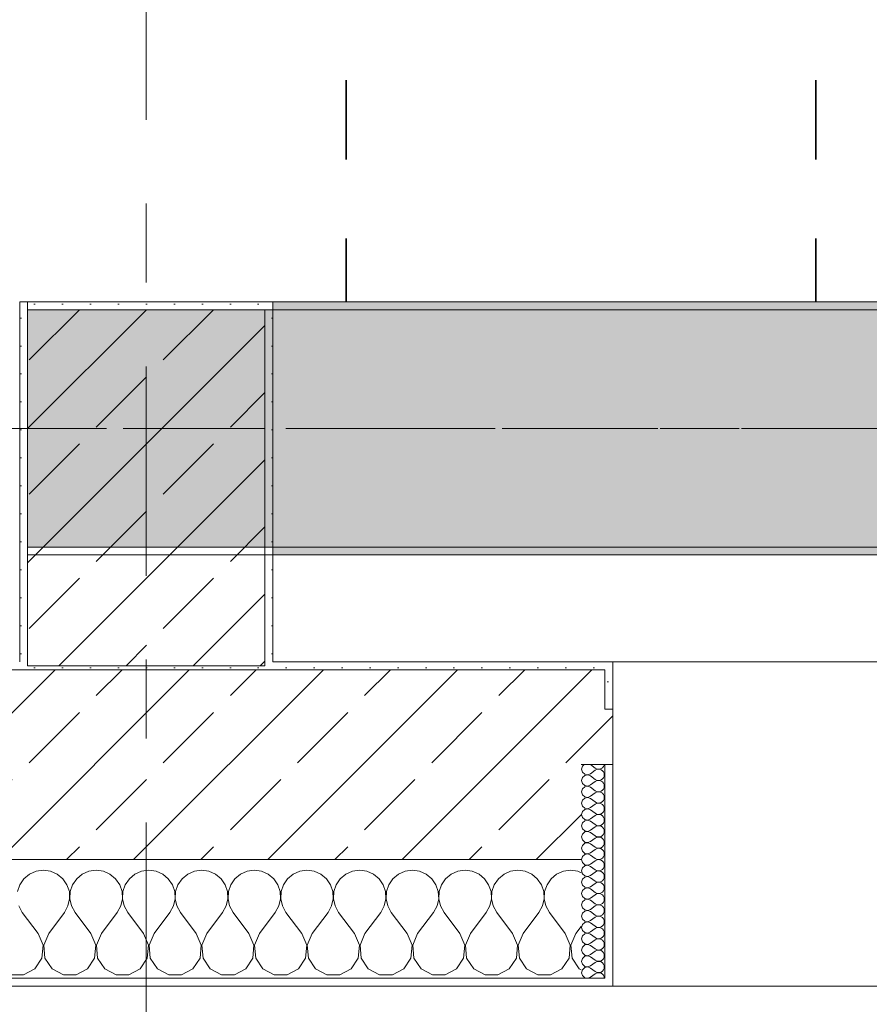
# Model space of a CAD drawing. Header units: metres. Extents: x -3.6 to 84.5, y -11 to 16.8.
# Tile 4 of 228: x 0.4 to 1.4, y -0.2 to 1.1. Entities that reach past the tile are written whole.
import ezdxf

# ---------------------------------------------------------------- set-up
doc = ezdxf.new("R2010")
doc.units = ezdxf.units.M
doc.header["$MEASUREMENT"] = 0
doc.linetypes.add('Achse', pattern=[0.2, 0.1, -0.05, 0, -0.05])
doc.linetypes.add('Strichlinie doppelt', pattern=[0.546806, 0.264583, -0.105833, 0.070556, -0.105833])
for name, color, linetype in [('155 - Bemaßung_ Beschriftung.Ausbau - Deckenelemente', 7, 'Continuous'), ('451 - Universal.Achsen Raster', 7, 'Continuous'), ('604 - Struktur.Wand Aussen', 7, 'Continuous'), ('607 - Struktur.Stütze', 7, 'Continuous'), ('608 - Struktur.Träger', 7, 'Continuous')]:
    doc.layers.add(name, color=color, linetype=linetype)
pattern_1 = [(45, (0, 0), (-0.08485281, 0.08485281), []), (45, (-0.04243, 0.04243), (-0.08485281, 0.08485281), [0.09, -0.03])]
pattern_2 = [(45, (0, 0), (-0.01767767, 0.01767767), [0, -0.025])]
pattern_3 = [(0, (0, 0), (0, 0.0866025), [0, -0.05]), (0, (0.025, 0.0433), (0, 0.0866025), [0, -0.05])]

# ---------------------------------------------------------------- blocks, each defined once
blk = doc.blocks.new('*X72')
at = {"layer": '604 - Struktur.Wand Aussen', "color": 7, "linetype": 'Continuous', "lineweight": 5}
for p, q in [((0.3909, -0.0096), (0.3825, -0.0133)), ((0.4, -0.0083), (0.3909, -0.0096)), ((0.4091, -0.0096), (0.4, -0.0083)), ((0.4175, -0.0133), (0.4091, -0.0096)), ((0.4576, -0.0096), (0.4491, -0.0133)), ((0.4667, -0.0083), (0.4576, -0.0096)), ((0.4758, -0.0096), (0.4667, -0.0083)), ((0.4842, -0.0133), (0.4758, -0.0096)), ((0.5242, -0.0096), (0.5158, -0.0133)), ((0.5333, -0.0083), (0.5242, -0.0096)), ((0.5424, -0.0096), (0.5333, -0.0083)), ((0.5509, -0.0133), (0.5424, -0.0096)), ((0.5909, -0.0096), (0.5825, -0.0133)), ((0.6, -0.0083), (0.5909, -0.0096)), ((0.6091, -0.0096), (0.6, -0.0083)), ((0.6175, -0.0133), (0.6091, -0.0096)), ((0.6576, -0.0096), (0.6491, -0.0133)), ((0.6667, -0.0083), (0.6576, -0.0096)), ((0.6758, -0.0096), (0.6667, -0.0083)), ((0.6842, -0.0133), (0.6758, -0.0096)), ((0.7242, -0.0096), (0.7158, -0.0133)), ((0.7333, -0.0083), (0.7242, -0.0096)), ((0.7424, -0.0096), (0.7333, -0.0083)), ((0.7509, -0.0133), (0.7424, -0.0096)), ((0.7909, -0.0096), (0.7825, -0.0133)), ((0.8, -0.0083), (0.7909, -0.0096)), ((0.8091, -0.0096), (0.8, -0.0083)), ((0.8175, -0.0133), (0.8091, -0.0096)), ((0.8576, -0.0096), (0.8491, -0.0133)), ((0.8667, -0.0083), (0.8576, -0.0096)), ((0.8758, -0.0096), (0.8667, -0.0083)), ((0.8842, -0.0133), (0.8758, -0.0096)), ((0.9242, -0.0096), (0.9158, -0.0133)), ((0.9333, -0.0083), (0.9242, -0.0096)), ((0.9424, -0.0096), (0.9333, -0.0083)), ((0.9509, -0.0133), (0.9424, -0.0096)), ((0.9909, -0.0096), (0.9825, -0.0133)), ((1, -0.0083), (0.9909, -0.0096)), ((1.0091, -0.0096), (1, -0.0083)), ((1.0175, -0.0133), (1.0091, -0.0096)), ((1.0576, -0.0096), (1.0491, -0.0133)), ((1.0667, -0.0083), (1.0576, -0.0096)), ((1.0758, -0.0096), (1.0667, -0.0083)), ((1.08, -0.0115), (1.0758, -0.0096)), ((0.3754, -0.0192), (0.3702, -0.0268)), ((0.3825, -0.0133), (0.3754, -0.0192)), ((0.4246, -0.0192), (0.4175, -0.0133)), ((0.4298, -0.0268), (0.4246, -0.0192)), ((0.4421, -0.0192), (0.4369, -0.0268)), ((0.4491, -0.0133), (0.4421, -0.0192)), ((0.4913, -0.0192), (0.4842, -0.0133)), ((0.4965, -0.0268), (0.4913, -0.0192)), ((0.5087, -0.0192), (0.5035, -0.0268)), ((0.5158, -0.0133), (0.5087, -0.0192)), ((0.5579, -0.0192), (0.5509, -0.0133)), ((0.5631, -0.0268), (0.5579, -0.0192)), ((0.5754, -0.0192), (0.5702, -0.0268)), ((0.5825, -0.0133), (0.5754, -0.0192)), ((0.6246, -0.0192), (0.6175, -0.0133)), ((0.6298, -0.0268), (0.6246, -0.0192)), ((0.6421, -0.0192), (0.6369, -0.0268)), ((0.6491, -0.0133), (0.6421, -0.0192)), ((0.6913, -0.0192), (0.6842, -0.0133)), ((0.6965, -0.0268), (0.6913, -0.0192)), ((0.7087, -0.0192), (0.7035, -0.0268)), ((0.7158, -0.0133), (0.7087, -0.0192)), ((0.7579, -0.0192), (0.7509, -0.0133)), ((0.7631, -0.0268), (0.7579, -0.0192)), ((0.7754, -0.0192), (0.7702, -0.0268)), ((0.7825, -0.0133), (0.7754, -0.0192)), ((0.8246, -0.0192), (0.8175, -0.0133)), ((0.8298, -0.0268), (0.8246, -0.0192)), ((0.8421, -0.0192), (0.8369, -0.0268)), ((0.8491, -0.0133), (0.8421, -0.0192)), ((0.8913, -0.0192), (0.8842, -0.0133)), ((0.8965, -0.0268), (0.8913, -0.0192)), ((0.9087, -0.0192), (0.9035, -0.0268)), ((0.9158, -0.0133), (0.9087, -0.0192)), ((0.9579, -0.0192), (0.9509, -0.0133)), ((0.9631, -0.0268), (0.9579, -0.0192)), ((0.9754, -0.0192), (0.9702, -0.0268)), ((0.9825, -0.0133), (0.9754, -0.0192)), ((1.0246, -0.0192), (1.0175, -0.0133)), ((1.0298, -0.0268), (1.0246, -0.0192)), ((1.0421, -0.0192), (1.0369, -0.0268)), ((1.0491, -0.0133), (1.0421, -0.0192)), ((0.3702, -0.0268), (0.3672, -0.0355)), ((0.4328, -0.0355), (0.4298, -0.0268)), ((0.4332, -0.0447), (0.4328, -0.0355)), ((0.4339, -0.0355), (0.4335, -0.0447)), ((0.4369, -0.0268), (0.4339, -0.0355)), ((0.4994, -0.0355), (0.4965, -0.0268)), ((0.4999, -0.0447), (0.4994, -0.0355)), ((0.5006, -0.0355), (0.5001, -0.0447)), ((0.5035, -0.0268), (0.5006, -0.0355)), ((0.5661, -0.0355), (0.5631, -0.0268)), ((0.5665, -0.0447), (0.5661, -0.0355)), ((0.5672, -0.0355), (0.5668, -0.0447)), ((0.5702, -0.0268), (0.5672, -0.0355)), ((0.6328, -0.0355), (0.6298, -0.0268)), ((0.6332, -0.0447), (0.6328, -0.0355)), ((0.6339, -0.0355), (0.6335, -0.0447)), ((0.6369, -0.0268), (0.6339, -0.0355)), ((0.6994, -0.0355), (0.6965, -0.0268)), ((0.6999, -0.0447), (0.6994, -0.0355)), ((0.7006, -0.0355), (0.7001, -0.0447)), ((0.7035, -0.0268), (0.7006, -0.0355)), ((0.7661, -0.0355), (0.7631, -0.0268)), ((0.7665, -0.0447), (0.7661, -0.0355)), ((0.7672, -0.0355), (0.7668, -0.0447)), ((0.7702, -0.0268), (0.7672, -0.0355)), ((0.8328, -0.0355), (0.8298, -0.0268)), ((0.8332, -0.0447), (0.8328, -0.0355)), ((0.8339, -0.0355), (0.8335, -0.0447)), ((0.8369, -0.0268), (0.8339, -0.0355)), ((0.8994, -0.0355), (0.8965, -0.0268)), ((0.8999, -0.0447), (0.8994, -0.0355)), ((0.9006, -0.0355), (0.9001, -0.0447)), ((0.9035, -0.0268), (0.9006, -0.0355)), ((0.9661, -0.0355), (0.9631, -0.0268)), ((0.9665, -0.0447), (0.9661, -0.0355)), ((0.9672, -0.0355), (0.9668, -0.0447)), ((0.9702, -0.0268), (0.9672, -0.0355)), ((1.0328, -0.0355), (1.0298, -0.0268)), ((1.0332, -0.0447), (1.0328, -0.0355)), ((1.0339, -0.0355), (1.0335, -0.0447)), ((1.0369, -0.0268), (1.0339, -0.0355)), ((0.4311, -0.0536), (0.4332, -0.0447)), ((0.4335, -0.0447), (0.4355, -0.0536)), ((0.4978, -0.0536), (0.4999, -0.0447)), ((0.5001, -0.0447), (0.5022, -0.0536)), ((0.5645, -0.0536), (0.5665, -0.0447)), ((0.5668, -0.0447), (0.5689, -0.0536)), ((0.6311, -0.0536), (0.6332, -0.0447)), ((0.6335, -0.0447), (0.6355, -0.0536)), ((0.6978, -0.0536), (0.6999, -0.0447)), ((0.7001, -0.0447), (0.7022, -0.0536)), ((0.7645, -0.0536), (0.7665, -0.0447)), ((0.7668, -0.0447), (0.7689, -0.0536)), ((0.8311, -0.0536), (0.8332, -0.0447)), ((0.8335, -0.0447), (0.8355, -0.0536)), ((0.8978, -0.0536), (0.8999, -0.0447)), ((0.9001, -0.0447), (0.9022, -0.0536)), ((0.9645, -0.0536), (0.9665, -0.0447)), ((0.9668, -0.0447), (0.9689, -0.0536)), ((1.0311, -0.0536), (1.0332, -0.0447)), ((1.0335, -0.0447), (1.0355, -0.0536)), ((0.3689, -0.0536), (0.3733, -0.0617)), ((0.3933, -0.0883), (0.3733, -0.0617)), ((0.4067, -0.0883), (0.4267, -0.0617)), ((0.4267, -0.0617), (0.4311, -0.0536)), ((0.4355, -0.0536), (0.44, -0.0617)), ((0.46, -0.0883), (0.44, -0.0617)), ((0.4733, -0.0883), (0.4933, -0.0617)), ((0.4933, -0.0617), (0.4978, -0.0536)), ((0.5022, -0.0536), (0.5067, -0.0617)), ((0.5267, -0.0883), (0.5067, -0.0617)), ((0.54, -0.0883), (0.56, -0.0617)), ((0.56, -0.0617), (0.5645, -0.0536)), ((0.5689, -0.0536), (0.5733, -0.0617)), ((0.5933, -0.0883), (0.5733, -0.0617)), ((0.6067, -0.0883), (0.6267, -0.0617)), ((0.6267, -0.0617), (0.6311, -0.0536)), ((0.6355, -0.0536), (0.64, -0.0617)), ((0.66, -0.0883), (0.64, -0.0617)), ((0.6733, -0.0883), (0.6933, -0.0617)), ((0.6933, -0.0617), (0.6978, -0.0536)), ((0.7022, -0.0536), (0.7067, -0.0617)), ((0.7267, -0.0883), (0.7067, -0.0617)), ((0.74, -0.0883), (0.76, -0.0617)), ((0.76, -0.0617), (0.7645, -0.0536)), ((0.7689, -0.0536), (0.7733, -0.0617)), ((0.7933, -0.0883), (0.7733, -0.0617)), ((0.8067, -0.0883), (0.8267, -0.0617)), ((0.8267, -0.0617), (0.8311, -0.0536)), ((0.8355, -0.0536), (0.84, -0.0617)), ((0.86, -0.0883), (0.84, -0.0617)), ((0.8733, -0.0883), (0.8933, -0.0617)), ((0.8933, -0.0617), (0.8978, -0.0536)), ((0.9022, -0.0536), (0.9067, -0.0617)), ((0.9267, -0.0883), (0.9067, -0.0617)), ((0.94, -0.0883), (0.96, -0.0617)), ((0.96, -0.0617), (0.9645, -0.0536)), ((0.9689, -0.0536), (0.9733, -0.0617)), ((0.9933, -0.0883), (0.9733, -0.0617)), ((1.0067, -0.0883), (1.0267, -0.0617)), ((1.0267, -0.0617), (1.0311, -0.0536)), ((1.0355, -0.0536), (1.04, -0.0617)), ((1.06, -0.0883), (1.04, -0.0617)), ((1.0733, -0.0883), (1.08, -0.0794)), ((0.3996, -0.1033), (0.3933, -0.0883)), ((0.4067, -0.0883), (0.4004, -0.1033)), ((0.4663, -0.1033), (0.46, -0.0883)), ((0.4733, -0.0883), (0.467, -0.1033)), ((0.533, -0.1033), (0.5267, -0.0883)), ((0.54, -0.0883), (0.5337, -0.1033)), ((0.5996, -0.1033), (0.5933, -0.0883)), ((0.6067, -0.0883), (0.6004, -0.1033)), ((0.6663, -0.1033), (0.66, -0.0883)), ((0.6733, -0.0883), (0.667, -0.1033)), ((0.733, -0.1033), (0.7267, -0.0883)), ((0.74, -0.0883), (0.7337, -0.1033)), ((0.7996, -0.1033), (0.7933, -0.0883)), ((0.8067, -0.0883), (0.8004, -0.1033)), ((0.8663, -0.1033), (0.86, -0.0883)), ((0.8733, -0.0883), (0.867, -0.1033)), ((0.933, -0.1033), (0.9267, -0.0883)), ((0.94, -0.0883), (0.9337, -0.1033)), ((0.9996, -0.1033), (0.9933, -0.0883)), ((1.0067, -0.0883), (1.0004, -0.1033)), ((1.0663, -0.1033), (1.06, -0.0883)), ((1.0733, -0.0883), (1.067, -0.1033)), ((0.3981, -0.1195), (0.3996, -0.1033)), ((0.4004, -0.1033), (0.4019, -0.1195)), ((0.4648, -0.1195), (0.4663, -0.1033)), ((0.467, -0.1033), (0.4686, -0.1195)), ((0.5314, -0.1195), (0.533, -0.1033)), ((0.5337, -0.1033), (0.5352, -0.1195)), ((0.5981, -0.1195), (0.5996, -0.1033)), ((0.6004, -0.1033), (0.6019, -0.1195)), ((0.6648, -0.1195), (0.6663, -0.1033)), ((0.667, -0.1033), (0.6686, -0.1195)), ((0.7314, -0.1195), (0.733, -0.1033)), ((0.7337, -0.1033), (0.7352, -0.1195)), ((0.7981, -0.1195), (0.7996, -0.1033)), ((0.8004, -0.1033), (0.8019, -0.1195)), ((0.8648, -0.1195), (0.8663, -0.1033)), ((0.867, -0.1033), (0.8686, -0.1195)), ((0.9314, -0.1195), (0.933, -0.1033)), ((0.9337, -0.1033), (0.9352, -0.1195)), ((0.9981, -0.1195), (0.9996, -0.1033)), ((1.0004, -0.1033), (1.0019, -0.1195)), ((1.0648, -0.1195), (1.0663, -0.1033)), ((1.067, -0.1033), (1.0686, -0.1195)), ((0.3891, -0.133), (0.3981, -0.1195)), ((0.4019, -0.1195), (0.4109, -0.133)), ((0.4558, -0.133), (0.4648, -0.1195)), ((0.4686, -0.1195), (0.4776, -0.133)), ((0.5224, -0.133), (0.5314, -0.1195)), ((0.5352, -0.1195), (0.5442, -0.133)), ((0.5891, -0.133), (0.5981, -0.1195)), ((0.6019, -0.1195), (0.6109, -0.133)), ((0.6558, -0.133), (0.6648, -0.1195)), ((0.6686, -0.1195), (0.6776, -0.133)), ((0.7224, -0.133), (0.7314, -0.1195)), ((0.7352, -0.1195), (0.7442, -0.133)), ((0.7891, -0.133), (0.7981, -0.1195)), ((0.8019, -0.1195), (0.8109, -0.133)), ((0.8558, -0.133), (0.8648, -0.1195)), ((0.8686, -0.1195), (0.8776, -0.133)), ((0.9224, -0.133), (0.9314, -0.1195)), ((0.9352, -0.1195), (0.9442, -0.133)), ((0.9891, -0.133), (0.9981, -0.1195)), ((1.0019, -0.1195), (1.0109, -0.133)), ((1.0558, -0.133), (1.0648, -0.1195)), ((1.0686, -0.1195), (1.0776, -0.133)), ((0.3748, -0.1407), (0.3891, -0.133)), ((0.4109, -0.133), (0.4252, -0.1407)), ((0.4415, -0.1407), (0.4558, -0.133)), ((0.4776, -0.133), (0.4919, -0.1407)), ((0.5081, -0.1407), (0.5224, -0.133)), ((0.5442, -0.133), (0.5585, -0.1407)), ((0.5748, -0.1407), (0.5891, -0.133)), ((0.6109, -0.133), (0.6252, -0.1407)), ((0.6415, -0.1407), (0.6558, -0.133)), ((0.6776, -0.133), (0.6919, -0.1407)), ((0.7081, -0.1407), (0.7224, -0.133)), ((0.7442, -0.133), (0.7585, -0.1407)), ((0.7748, -0.1407), (0.7891, -0.133)), ((0.8109, -0.133), (0.8252, -0.1407)), ((0.8415, -0.1407), (0.8558, -0.133)), ((0.8776, -0.133), (0.8919, -0.1407)), ((0.9081, -0.1407), (0.9224, -0.133)), ((0.9442, -0.133), (0.9585, -0.1407)), ((0.9748, -0.1407), (0.9891, -0.133)), ((1.0109, -0.133), (1.0252, -0.1407)), ((1.0415, -0.1407), (1.0558, -0.133)), ((1.0776, -0.133), (1.08, -0.1343)), ((0.3585, -0.1407), (0.3748, -0.1407)), ((0.4252, -0.1407), (0.4415, -0.1407)), ((0.4919, -0.1407), (0.5081, -0.1407)), ((0.5585, -0.1407), (0.5748, -0.1407)), ((0.6252, -0.1407), (0.6415, -0.1407)), ((0.6919, -0.1407), (0.7081, -0.1407)), ((0.7585, -0.1407), (0.7748, -0.1407)), ((0.8252, -0.1407), (0.8415, -0.1407)), ((0.8919, -0.1407), (0.9081, -0.1407)), ((0.9585, -0.1407), (0.9748, -0.1407)), ((1.0252, -0.1407), (1.0415, -0.1407))]:
    blk.add_line(p, q, dxfattribs=at)
blk = doc.blocks.new('*X114')
at = {"layer": '604 - Struktur.Wand Aussen', "color": 7, "linetype": 'Continuous', "lineweight": 5}
for p, q in [((1.0839, 0.125), (1.0818, 0.123)), ((1.0921, 0.125), (1.0979, 0.1207)), ((1.1082, 0.1227), (1.109, 0.1245)), ((1.109, 0.1245), (1.1091, 0.125)), ((1.0818, 0.123), (1.0807, 0.1193)), ((1.0807, 0.1193), (1.0818, 0.1155)), ((1.0818, 0.1155), (1.0847, 0.1129)), ((1.0847, 0.1129), (1.0885, 0.1122)), ((1.0885, 0.1121), (1.0847, 0.1114)), ((1.0885, 0.1122), (1.0921, 0.1136)), ((1.0921, 0.1107), (1.0885, 0.1121)), ((1.0921, 0.1136), (1.0979, 0.1179)), ((1.0979, 0.1207), (1.0996, 0.1198)), ((1.0996, 0.1188), (1.0979, 0.1179)), ((1.0996, 0.1198), (1.1015, 0.1193)), ((1.1015, 0.1193), (1.0996, 0.1188)), ((1.1015, 0.1193), (1.1035, 0.1194)), ((1.1035, 0.1192), (1.1015, 0.1193)), ((1.1035, 0.1194), (1.1053, 0.12)), ((1.1053, 0.1185), (1.1035, 0.1192)), ((1.1053, 0.12), (1.107, 0.1212)), ((1.107, 0.1174), (1.1053, 0.1185)), ((1.107, 0.1212), (1.1082, 0.1227)), ((1.1082, 0.1159), (1.107, 0.1174)), ((1.109, 0.1141), (1.1082, 0.1159)), ((1.1093, 0.1121), (1.109, 0.1141)), ((1.109, 0.1102), (1.1093, 0.1121)), ((1.0818, 0.1088), (1.0807, 0.105)), ((1.0807, 0.105), (1.0818, 0.1012)), ((1.0847, 0.1114), (1.0818, 0.1088)), ((1.0818, 0.1012), (1.0847, 0.0986)), ((1.0921, 0.1107), (1.0979, 0.1064)), ((1.0921, 0.0993), (1.0979, 0.1036)), ((1.0979, 0.1064), (1.0996, 0.1055)), ((1.0996, 0.1045), (1.0979, 0.1036)), ((1.0996, 0.1055), (1.1015, 0.105)), ((1.1015, 0.105), (1.0996, 0.1045)), ((1.1015, 0.105), (1.1035, 0.1051)), ((1.1035, 0.1049), (1.1015, 0.105)), ((1.1035, 0.1051), (1.1053, 0.1058)), ((1.1053, 0.1042), (1.1035, 0.1049)), ((1.1053, 0.1058), (1.107, 0.1069)), ((1.107, 0.1031), (1.1053, 0.1042)), ((1.107, 0.1069), (1.1082, 0.1084)), ((1.1082, 0.1016), (1.107, 0.1031)), ((1.1082, 0.1084), (1.109, 0.1102)), ((1.109, 0.0998), (1.1082, 0.1016)), ((1.1093, 0.0979), (1.109, 0.0998)), ((1.0818, 0.0945), (1.0807, 0.0907)), ((1.0807, 0.0907), (1.0818, 0.087)), ((1.0847, 0.0971), (1.0818, 0.0945)), ((1.0847, 0.0986), (1.0885, 0.0979)), ((1.0885, 0.0978), (1.0847, 0.0971)), ((1.0885, 0.0979), (1.0921, 0.0993)), ((1.0921, 0.0964), (1.0885, 0.0978)), ((1.0921, 0.0964), (1.0979, 0.0921)), ((1.0921, 0.085), (1.0979, 0.0893)), ((1.0979, 0.0921), (1.0996, 0.0912)), ((1.0996, 0.0902), (1.0979, 0.0893)), ((1.0996, 0.0912), (1.1015, 0.0907)), ((1.1015, 0.0907), (1.0996, 0.0902)), ((1.1015, 0.0907), (1.1035, 0.0908)), ((1.1035, 0.0906), (1.1015, 0.0907)), ((1.1035, 0.0908), (1.1053, 0.0915)), ((1.1053, 0.09), (1.1035, 0.0906)), ((1.1053, 0.0915), (1.107, 0.0926)), ((1.107, 0.0888), (1.1053, 0.09)), ((1.107, 0.0926), (1.1082, 0.0941)), ((1.1082, 0.0873), (1.107, 0.0888)), ((1.1082, 0.0941), (1.109, 0.0959)), ((1.109, 0.0855), (1.1082, 0.0873)), ((1.109, 0.0959), (1.1093, 0.0979)), ((1.0818, 0.0802), (1.0807, 0.0764)), ((1.0807, 0.0764), (1.0818, 0.0727)), ((1.0818, 0.087), (1.0847, 0.0843)), ((1.0847, 0.0828), (1.0818, 0.0802)), ((1.0847, 0.0843), (1.0885, 0.0836)), ((1.0885, 0.0835), (1.0847, 0.0828)), ((1.0885, 0.0836), (1.0921, 0.085)), ((1.0921, 0.0821), (1.0885, 0.0835)), ((1.0921, 0.0821), (1.0979, 0.0779)), ((1.0921, 0.0707), (1.0979, 0.075)), ((1.0979, 0.0779), (1.0996, 0.0769)), ((1.0996, 0.076), (1.0979, 0.075)), ((1.0996, 0.0769), (1.1015, 0.0765)), ((1.1015, 0.0764), (1.0996, 0.076)), ((1.1015, 0.0765), (1.1035, 0.0766)), ((1.1035, 0.0763), (1.1015, 0.0764)), ((1.1035, 0.0766), (1.1053, 0.0772)), ((1.1053, 0.0757), (1.1035, 0.0763)), ((1.1053, 0.0772), (1.107, 0.0783)), ((1.107, 0.0746), (1.1053, 0.0757)), ((1.107, 0.0783), (1.1082, 0.0798)), ((1.1082, 0.0798), (1.109, 0.0816)), ((1.1093, 0.0836), (1.109, 0.0855)), ((1.109, 0.0816), (1.1093, 0.0836)), ((1.0818, 0.0659), (1.0807, 0.0621)), ((1.0818, 0.0727), (1.0847, 0.07)), ((1.0847, 0.0685), (1.0818, 0.0659)), ((1.0847, 0.07), (1.0885, 0.0693)), ((1.0885, 0.0693), (1.0847, 0.0685)), ((1.0885, 0.0693), (1.0921, 0.0707)), ((1.0921, 0.0679), (1.0885, 0.0693)), ((1.0921, 0.0679), (1.0979, 0.0636)), ((1.0979, 0.0636), (1.0996, 0.0626)), ((1.0996, 0.0626), (1.1015, 0.0622)), ((1.1015, 0.0622), (1.1035, 0.0623)), ((1.1035, 0.0623), (1.1053, 0.0629)), ((1.1053, 0.0629), (1.107, 0.064)), ((1.1082, 0.073), (1.107, 0.0746)), ((1.107, 0.064), (1.1082, 0.0655)), ((1.109, 0.0712), (1.1082, 0.073)), ((1.1082, 0.0655), (1.109, 0.0673)), ((1.1093, 0.0693), (1.109, 0.0712)), ((1.109, 0.0673), (1.1093, 0.0693)), ((1.0807, 0.0621), (1.0818, 0.0584)), ((1.0818, 0.0516), (1.0807, 0.0479)), ((1.0818, 0.0584), (1.0847, 0.0558)), ((1.0847, 0.0542), (1.0818, 0.0516)), ((1.0847, 0.0558), (1.0885, 0.055)), ((1.0885, 0.055), (1.0847, 0.0542)), ((1.0885, 0.055), (1.0921, 0.0564)), ((1.0921, 0.0536), (1.0885, 0.055)), ((1.0921, 0.0564), (1.0979, 0.0607)), ((1.0921, 0.0536), (1.0979, 0.0493)), ((1.0996, 0.0617), (1.0979, 0.0607)), ((1.1015, 0.0621), (1.0996, 0.0617)), ((1.1035, 0.062), (1.1015, 0.0621)), ((1.1053, 0.0614), (1.1035, 0.062)), ((1.107, 0.0603), (1.1053, 0.0614)), ((1.1082, 0.0588), (1.107, 0.0603)), ((1.107, 0.0497), (1.1082, 0.0512)), ((1.109, 0.057), (1.1082, 0.0588)), ((1.1082, 0.0512), (1.109, 0.053)), ((1.1093, 0.055), (1.109, 0.057)), ((1.109, 0.053), (1.1093, 0.055)), ((1.0807, 0.0479), (1.0818, 0.0441)), ((1.0818, 0.0441), (1.0847, 0.0415)), ((1.0847, 0.04), (1.0818, 0.0373)), ((1.0847, 0.0415), (1.0885, 0.0407)), ((1.0885, 0.0407), (1.0847, 0.04)), ((1.0885, 0.0407), (1.0921, 0.0421)), ((1.0921, 0.0393), (1.0885, 0.0407)), ((1.0921, 0.0421), (1.0979, 0.0464)), ((1.0921, 0.0393), (1.0979, 0.035)), ((1.0979, 0.0493), (1.0996, 0.0483)), ((1.0996, 0.0474), (1.0979, 0.0464)), ((1.0996, 0.0483), (1.1015, 0.0479)), ((1.1015, 0.0478), (1.0996, 0.0474)), ((1.1015, 0.0479), (1.1035, 0.048)), ((1.1035, 0.0477), (1.1015, 0.0478)), ((1.1035, 0.048), (1.1053, 0.0486)), ((1.1053, 0.0471), (1.1035, 0.0477)), ((1.1053, 0.0486), (1.107, 0.0497)), ((1.107, 0.046), (1.1053, 0.0471)), ((1.1082, 0.0445), (1.107, 0.046)), ((1.109, 0.0427), (1.1082, 0.0445)), ((1.1082, 0.037), (1.109, 0.0388)), ((1.1093, 0.0407), (1.109, 0.0427)), ((1.109, 0.0388), (1.1093, 0.0407)), ((1.0818, 0.0373), (1.0807, 0.0336)), ((1.0807, 0.0336), (1.0818, 0.0298)), ((1.0818, 0.0298), (1.0847, 0.0272)), ((1.0847, 0.0257), (1.0818, 0.023)), ((1.0847, 0.0272), (1.0885, 0.0265)), ((1.0885, 0.0264), (1.0847, 0.0257)), ((1.0885, 0.0265), (1.0921, 0.0279)), ((1.0921, 0.025), (1.0885, 0.0264)), ((1.0921, 0.0279), (1.0979, 0.0321)), ((1.0921, 0.025), (1.0979, 0.0207)), ((1.0979, 0.035), (1.0996, 0.034)), ((1.0996, 0.0331), (1.0979, 0.0321)), ((1.0996, 0.034), (1.1015, 0.0336)), ((1.1015, 0.0335), (1.0996, 0.0331)), ((1.1015, 0.0336), (1.1035, 0.0337)), ((1.1035, 0.0334), (1.1015, 0.0335)), ((1.1035, 0.0337), (1.1053, 0.0343)), ((1.1053, 0.0328), (1.1035, 0.0334)), ((1.1053, 0.0343), (1.107, 0.0354)), ((1.107, 0.0317), (1.1053, 0.0328)), ((1.107, 0.0354), (1.1082, 0.037)), ((1.1082, 0.0302), (1.107, 0.0317)), ((1.109, 0.0284), (1.1082, 0.0302)), ((1.1093, 0.0264), (1.109, 0.0284)), ((1.109, 0.0245), (1.1093, 0.0264)), ((1.0818, 0.023), (1.0807, 0.0193)), ((1.0807, 0.0193), (1.0818, 0.0155)), ((1.0818, 0.0155), (1.0847, 0.0129)), ((1.0847, 0.0129), (1.0885, 0.0122)), ((1.0885, 0.0122), (1.0921, 0.0136)), ((1.0921, 0.0136), (1.0979, 0.0179)), ((1.0979, 0.0207), (1.0996, 0.0198)), ((1.0996, 0.0188), (1.0979, 0.0179)), ((1.0996, 0.0198), (1.1015, 0.0193)), ((1.1015, 0.0193), (1.0996, 0.0188)), ((1.1015, 0.0193), (1.1035, 0.0194)), ((1.1035, 0.0192), (1.1015, 0.0193)), ((1.1035, 0.0194), (1.1053, 0.02)), ((1.1053, 0.0185), (1.1035, 0.0192)), ((1.1053, 0.02), (1.107, 0.0212)), ((1.107, 0.0174), (1.1053, 0.0185)), ((1.107, 0.0212), (1.1082, 0.0227)), ((1.1082, 0.0159), (1.107, 0.0174)), ((1.1082, 0.0227), (1.109, 0.0245)), ((1.109, 0.0141), (1.1082, 0.0159)), ((1.1093, 0.0121), (1.109, 0.0141)), ((1.0818, 0.0088), (1.0807, 0.005)), ((1.0807, 0.005), (1.0818, 0.0012)), ((1.0847, 0.0114), (1.0818, 0.0088)), ((1.0818, 0.0012), (1.0847, -0.0014)), ((1.0885, 0.0121), (1.0847, 0.0114)), ((1.0921, 0.0107), (1.0885, 0.0121)), ((1.0921, 0.0107), (1.0979, 0.0064)), ((1.0921, -0.0007), (1.0979, 0.0036)), ((1.0979, 0.0064), (1.0996, 0.0055)), ((1.0996, 0.0045), (1.0979, 0.0036)), ((1.0996, 0.0055), (1.1015, 0.005)), ((1.1015, 0.005), (1.0996, 0.0045)), ((1.1015, 0.005), (1.1035, 0.0051)), ((1.1035, 0.0049), (1.1015, 0.005)), ((1.1035, 0.0051), (1.1053, 0.0058)), ((1.1053, 0.0042), (1.1035, 0.0049)), ((1.1053, 0.0058), (1.107, 0.0069)), ((1.107, 0.0031), (1.1053, 0.0042)), ((1.107, 0.0069), (1.1082, 0.0084)), ((1.1082, 0.0016), (1.107, 0.0031)), ((1.1082, 0.0084), (1.109, 0.0102)), ((1.109, -0.0002), (1.1082, 0.0016)), ((1.109, 0.0102), (1.1093, 0.0121)), ((1.0818, -0.0055), (1.0807, -0.0093)), ((1.0807, -0.0093), (1.0818, -0.013)), ((1.0847, -0.0029), (1.0818, -0.0055)), ((1.0847, -0.0014), (1.0885, -0.0021)), ((1.0885, -0.0022), (1.0847, -0.0029)), ((1.0885, -0.0021), (1.0921, -0.0007)), ((1.0921, -0.0036), (1.0885, -0.0022)), ((1.0921, -0.0036), (1.0979, -0.0079)), ((1.0921, -0.015), (1.0979, -0.0107)), ((1.0979, -0.0079), (1.0996, -0.0088)), ((1.0996, -0.0098), (1.0979, -0.0107)), ((1.0996, -0.0088), (1.1015, -0.0093)), ((1.1015, -0.0093), (1.0996, -0.0098)), ((1.1015, -0.0093), (1.1035, -0.0092)), ((1.1035, -0.0094), (1.1015, -0.0093)), ((1.1035, -0.0092), (1.1053, -0.0085)), ((1.1053, -0.01), (1.1035, -0.0094)), ((1.1053, -0.0085), (1.107, -0.0074)), ((1.107, -0.0112), (1.1053, -0.01)), ((1.107, -0.0074), (1.1082, -0.0059)), ((1.1082, -0.0127), (1.107, -0.0112)), ((1.1082, -0.0059), (1.109, -0.0041)), ((1.1093, -0.0021), (1.109, -0.0002)), ((1.109, -0.0041), (1.1093, -0.0021)), ((1.0818, -0.0198), (1.0807, -0.0236)), ((1.0807, -0.0236), (1.0818, -0.0273)), ((1.0818, -0.013), (1.0847, -0.0157)), ((1.0847, -0.0172), (1.0818, -0.0198)), ((1.0847, -0.0157), (1.0885, -0.0164)), ((1.0885, -0.0165), (1.0847, -0.0172)), ((1.0885, -0.0164), (1.0921, -0.015)), ((1.0921, -0.0179), (1.0885, -0.0165)), ((1.0921, -0.0179), (1.0979, -0.0221)), ((1.0979, -0.0221), (1.0996, -0.0231)), ((1.0996, -0.024), (1.0979, -0.025)), ((1.0996, -0.0231), (1.1015, -0.0235)), ((1.1015, -0.0236), (1.0996, -0.024)), ((1.1015, -0.0235), (1.1035, -0.0234)), ((1.1035, -0.0237), (1.1015, -0.0236)), ((1.1035, -0.0234), (1.1053, -0.0228)), ((1.1053, -0.0243), (1.1035, -0.0237)), ((1.1053, -0.0228), (1.107, -0.0217)), ((1.107, -0.0254), (1.1053, -0.0243)), ((1.107, -0.0217), (1.1082, -0.0202)), ((1.109, -0.0145), (1.1082, -0.0127)), ((1.1082, -0.0202), (1.109, -0.0184)), ((1.1093, -0.0164), (1.109, -0.0145)), ((1.109, -0.0184), (1.1093, -0.0164)), ((1.0818, -0.0341), (1.0807, -0.0379)), ((1.0818, -0.0273), (1.0847, -0.03)), ((1.0847, -0.0315), (1.0818, -0.0341)), ((1.0847, -0.03), (1.0885, -0.0307)), ((1.0885, -0.0307), (1.0847, -0.0315)), ((1.0885, -0.0307), (1.0921, -0.0293)), ((1.0921, -0.0321), (1.0885, -0.0307)), ((1.0921, -0.0293), (1.0979, -0.025)), ((1.0921, -0.0321), (1.0979, -0.0364)), ((1.0979, -0.0364), (1.0996, -0.0374)), ((1.1035, -0.0377), (1.1053, -0.0371)), ((1.1053, -0.0371), (1.107, -0.036)), ((1.1082, -0.027), (1.107, -0.0254)), ((1.107, -0.036), (1.1082, -0.0345)), ((1.109, -0.0288), (1.1082, -0.027)), ((1.1082, -0.0345), (1.109, -0.0327)), ((1.1093, -0.0307), (1.109, -0.0288)), ((1.109, -0.0327), (1.1093, -0.0307)), ((1.0807, -0.0379), (1.0818, -0.0416)), ((1.0818, -0.0484), (1.0807, -0.0521)), ((1.0818, -0.0416), (1.0847, -0.0442)), ((1.0847, -0.0458), (1.0818, -0.0484)), ((1.0847, -0.0442), (1.0885, -0.045)), ((1.0885, -0.045), (1.0847, -0.0458)), ((1.0885, -0.045), (1.0921, -0.0436)), ((1.0921, -0.0464), (1.0885, -0.045)), ((1.0921, -0.0436), (1.0979, -0.0393)), ((1.0921, -0.0464), (1.0979, -0.0507)), ((1.0996, -0.0383), (1.0979, -0.0393)), ((1.0996, -0.0374), (1.1015, -0.0378)), ((1.1015, -0.0379), (1.0996, -0.0383)), ((1.1015, -0.0378), (1.1035, -0.0377)), ((1.1035, -0.038), (1.1015, -0.0379)), ((1.1053, -0.0386), (1.1035, -0.038)), ((1.107, -0.0397), (1.1053, -0.0386)), ((1.1082, -0.0412), (1.107, -0.0397)), ((1.107, -0.0503), (1.1082, -0.0488)), ((1.109, -0.043), (1.1082, -0.0412)), ((1.1082, -0.0488), (1.109, -0.047)), ((1.1093, -0.045), (1.109, -0.043)), ((1.109, -0.047), (1.1093, -0.045)), ((1.0807, -0.0521), (1.0818, -0.0559)), ((1.0818, -0.0559), (1.0847, -0.0585)), ((1.0847, -0.06), (1.0818, -0.0627)), ((1.0847, -0.0585), (1.0885, -0.0593)), ((1.0885, -0.0593), (1.0847, -0.06)), ((1.0885, -0.0593), (1.0921, -0.0579)), ((1.0921, -0.0607), (1.0885, -0.0593)), ((1.0921, -0.0579), (1.0979, -0.0536)), ((1.0921, -0.0607), (1.0979, -0.065)), ((1.0979, -0.0507), (1.0996, -0.0517)), ((1.0996, -0.0526), (1.0979, -0.0536)), ((1.0996, -0.0517), (1.1015, -0.0521)), ((1.1015, -0.0522), (1.0996, -0.0526)), ((1.1015, -0.0521), (1.1035, -0.052)), ((1.1035, -0.0523), (1.1015, -0.0522)), ((1.1035, -0.052), (1.1053, -0.0514)), ((1.1053, -0.0529), (1.1035, -0.0523)), ((1.1053, -0.0514), (1.107, -0.0503)), ((1.107, -0.054), (1.1053, -0.0529)), ((1.1082, -0.0555), (1.107, -0.054)), ((1.109, -0.0573), (1.1082, -0.0555)), ((1.1082, -0.063), (1.109, -0.0612)), ((1.1093, -0.0593), (1.109, -0.0573)), ((1.109, -0.0612), (1.1093, -0.0593)), ((1.0818, -0.0627), (1.0807, -0.0664)), ((1.0807, -0.0664), (1.0818, -0.0702)), ((1.0818, -0.0702), (1.0847, -0.0728)), ((1.0847, -0.0743), (1.0818, -0.077)), ((1.0847, -0.0728), (1.0885, -0.0735)), ((1.0885, -0.0736), (1.0847, -0.0743)), ((1.0885, -0.0735), (1.0921, -0.0721)), ((1.0921, -0.075), (1.0885, -0.0736)), ((1.0921, -0.0721), (1.0979, -0.0679)), ((1.0979, -0.065), (1.0996, -0.066)), ((1.0996, -0.0669), (1.0979, -0.0679)), ((1.0996, -0.066), (1.1015, -0.0664)), ((1.1015, -0.0665), (1.0996, -0.0669)), ((1.1015, -0.0664), (1.1035, -0.0663)), ((1.1035, -0.0666), (1.1015, -0.0665)), ((1.1035, -0.0663), (1.1053, -0.0657)), ((1.1053, -0.0672), (1.1035, -0.0666)), ((1.1053, -0.0657), (1.107, -0.0646)), ((1.107, -0.0683), (1.1053, -0.0672)), ((1.107, -0.0646), (1.1082, -0.063)), ((1.1082, -0.0698), (1.107, -0.0683)), ((1.109, -0.0716), (1.1082, -0.0698)), ((1.1093, -0.0736), (1.109, -0.0716)), ((1.109, -0.0755), (1.1093, -0.0736)), ((1.0818, -0.077), (1.0807, -0.0807)), ((1.0807, -0.0807), (1.0818, -0.0845)), ((1.0818, -0.0845), (1.0847, -0.0871)), ((1.0847, -0.0871), (1.0885, -0.0878)), ((1.0885, -0.0878), (1.0921, -0.0864)), ((1.0921, -0.075), (1.0979, -0.0793)), ((1.0921, -0.0864), (1.0979, -0.0821)), ((1.0979, -0.0793), (1.0996, -0.0802)), ((1.0996, -0.0812), (1.0979, -0.0821)), ((1.0996, -0.0802), (1.1015, -0.0807)), ((1.1015, -0.0807), (1.0996, -0.0812)), ((1.1015, -0.0807), (1.1035, -0.0806)), ((1.1035, -0.0808), (1.1015, -0.0807)), ((1.1035, -0.0806), (1.1053, -0.08)), ((1.1053, -0.0815), (1.1035, -0.0808)), ((1.1053, -0.08), (1.107, -0.0788)), ((1.107, -0.0826), (1.1053, -0.0815)), ((1.107, -0.0788), (1.1082, -0.0773)), ((1.1082, -0.0841), (1.107, -0.0826)), ((1.1082, -0.0773), (1.109, -0.0755)), ((1.109, -0.0859), (1.1082, -0.0841)), ((1.1093, -0.0879), (1.109, -0.0859)), ((1.0818, -0.0912), (1.0807, -0.095)), ((1.0807, -0.095), (1.0818, -0.0988)), ((1.0847, -0.0886), (1.0818, -0.0912)), ((1.0818, -0.0988), (1.0847, -0.1014)), ((1.0885, -0.0879), (1.0847, -0.0886)), ((1.0921, -0.0893), (1.0885, -0.0879)), ((1.0921, -0.0893), (1.0979, -0.0936)), ((1.0921, -0.1007), (1.0979, -0.0964)), ((1.0979, -0.0936), (1.0996, -0.0945)), ((1.0996, -0.0955), (1.0979, -0.0964)), ((1.0996, -0.0945), (1.1015, -0.095)), ((1.1015, -0.095), (1.0996, -0.0955)), ((1.1015, -0.095), (1.1035, -0.0949)), ((1.1035, -0.0951), (1.1015, -0.095)), ((1.1035, -0.0949), (1.1053, -0.0942)), ((1.1053, -0.0958), (1.1035, -0.0951)), ((1.1053, -0.0942), (1.107, -0.0931)), ((1.107, -0.0969), (1.1053, -0.0958)), ((1.107, -0.0931), (1.1082, -0.0916)), ((1.1082, -0.0984), (1.107, -0.0969)), ((1.1082, -0.0916), (1.109, -0.0898)), ((1.109, -0.1002), (1.1082, -0.0984)), ((1.109, -0.0898), (1.1093, -0.0879)), ((1.0818, -0.1055), (1.0807, -0.1093)), ((1.0807, -0.1093), (1.0818, -0.113)), ((1.0847, -0.1029), (1.0818, -0.1055)), ((1.0847, -0.1014), (1.0885, -0.1021)), ((1.0885, -0.1022), (1.0847, -0.1029)), ((1.0885, -0.1021), (1.0921, -0.1007)), ((1.0921, -0.1036), (1.0885, -0.1022)), ((1.0921, -0.1036), (1.0979, -0.1079)), ((1.0921, -0.115), (1.0979, -0.1107)), ((1.0979, -0.1079), (1.0996, -0.1088)), ((1.0996, -0.1098), (1.0979, -0.1107)), ((1.0996, -0.1088), (1.1015, -0.1093)), ((1.1015, -0.1093), (1.0996, -0.1098)), ((1.1015, -0.1093), (1.1035, -0.1092)), ((1.1035, -0.1094), (1.1015, -0.1093)), ((1.1035, -0.1092), (1.1053, -0.1085)), ((1.1053, -0.11), (1.1035, -0.1094)), ((1.1053, -0.1085), (1.107, -0.1074)), ((1.107, -0.1112), (1.1053, -0.11)), ((1.107, -0.1074), (1.1082, -0.1059)), ((1.1082, -0.1127), (1.107, -0.1112)), ((1.1082, -0.1059), (1.109, -0.1041)), ((1.1093, -0.1021), (1.109, -0.1002)), ((1.109, -0.1041), (1.1093, -0.1021)), ((1.0818, -0.1198), (1.0807, -0.1236)), ((1.0807, -0.1236), (1.0818, -0.1273)), ((1.0818, -0.113), (1.0847, -0.1157)), ((1.0847, -0.1172), (1.0818, -0.1198)), ((1.0847, -0.1157), (1.0885, -0.1164)), ((1.0885, -0.1165), (1.0847, -0.1172)), ((1.0885, -0.1164), (1.0921, -0.115)), ((1.0921, -0.1179), (1.0885, -0.1165)), ((1.0921, -0.1179), (1.0979, -0.1221)), ((1.0979, -0.1221), (1.0996, -0.1231)), ((1.0996, -0.124), (1.0979, -0.125)), ((1.0996, -0.1231), (1.1015, -0.1235)), ((1.1015, -0.1236), (1.0996, -0.124)), ((1.1015, -0.1235), (1.1035, -0.1234)), ((1.1035, -0.1237), (1.1015, -0.1236)), ((1.1035, -0.1234), (1.1053, -0.1228)), ((1.1053, -0.1243), (1.1035, -0.1237)), ((1.1053, -0.1228), (1.107, -0.1217)), ((1.107, -0.1254), (1.1053, -0.1243)), ((1.107, -0.1217), (1.1082, -0.1202)), ((1.109, -0.1145), (1.1082, -0.1127)), ((1.1082, -0.1202), (1.109, -0.1184)), ((1.1093, -0.1164), (1.109, -0.1145)), ((1.109, -0.1184), (1.1093, -0.1164)), ((1.0818, -0.1341), (1.0807, -0.1379)), ((1.0818, -0.1273), (1.0847, -0.13)), ((1.0847, -0.1315), (1.0818, -0.1341)), ((1.0847, -0.13), (1.0885, -0.1307)), ((1.0885, -0.1307), (1.0847, -0.1315)), ((1.0885, -0.1307), (1.0921, -0.1293)), ((1.0921, -0.1321), (1.0885, -0.1307)), ((1.0921, -0.1293), (1.0979, -0.125)), ((1.0921, -0.1321), (1.0979, -0.1364)), ((1.0979, -0.1364), (1.0996, -0.1374)), ((1.1053, -0.1371), (1.107, -0.136)), ((1.1082, -0.127), (1.107, -0.1254)), ((1.107, -0.136), (1.1082, -0.1345)), ((1.109, -0.1288), (1.1082, -0.127)), ((1.1082, -0.1345), (1.109, -0.1327)), ((1.1093, -0.1307), (1.109, -0.1288)), ((1.109, -0.1327), (1.1093, -0.1307)), ((1.0807, -0.1379), (1.0818, -0.1416)), ((1.0818, -0.1416), (1.0847, -0.1442)), ((1.0847, -0.1442), (1.0885, -0.145)), ((1.0885, -0.145), (1.0921, -0.1436)), ((1.0921, -0.1436), (1.0979, -0.1393)), ((1.0996, -0.1383), (1.0979, -0.1393)), ((1.0996, -0.1374), (1.1015, -0.1378)), ((1.1015, -0.1379), (1.0996, -0.1383)), ((1.1015, -0.1378), (1.1035, -0.1377)), ((1.1035, -0.138), (1.1015, -0.1379)), ((1.1035, -0.1377), (1.1053, -0.1371)), ((1.1053, -0.1386), (1.1035, -0.138)), ((1.107, -0.1397), (1.1053, -0.1386)), ((1.1082, -0.1412), (1.107, -0.1397)), ((1.109, -0.143), (1.1082, -0.1412)), ((1.1093, -0.145), (1.109, -0.143))]:
    blk.add_line(p, q, dxfattribs=at)

msp = doc.modelspace()

# ---------------------------------------------------------------- hatches: boundary and pattern name
at = {"layer": '604 - Struktur.Wand Aussen', "linetype": 'Continuous', "lineweight": 0, "true_color": 0x000000}
h = msp.add_hatch(dxfattribs=at)
h.set_pattern_fill('Gips_0001', color=18, style=0, pattern_type=2)
h.set_pattern_definition(pattern_2)
h.paths.add_polyline_path([(0.285, 0.255), (0.285, 0.245), (0.37, 0.245), (0.37, 0.255)])
h = msp.add_hatch(dxfattribs=at)
h.set_pattern_fill('Gips_0001', color=18, style=0, pattern_type=2)
h.set_pattern_definition(pattern_2)
h.paths.add_polyline_path([(0.69, 0.245), (1.11, 0.245), (1.11, 0.255), (0.69, 0.255)])
h = msp.add_hatch(dxfattribs=at)
h.set_pattern_fill('Gips_0001', color=18, style=0, pattern_type=2)
h.set_pattern_definition(pattern_2)
h.paths.add_polyline_path([(1.11, 0.195), (1.12, 0.195), (1.12, 0.255), (1.11, 0.255)])
h = msp.add_hatch(dxfattribs=at)
h.set_pattern_fill('Beton__Stahlbeton_0001', color=18, style=0, pattern_type=2)
h.set_pattern_definition(pattern_1)
h.paths.add_polyline_path([(0.225, 0.2015), (0.225, 0.005), (1.08, 0.005), (1.08, 0.125), (1.11, 0.125), (1.12, 0.125), (1.12, 0.195), (1.11, 0.195), (1.11, 0.245), (0.2738, 0.245)])
h = msp.add_hatch(dxfattribs=at)
h.set_pattern_fill('Verputz_0001', color=18, style=0, pattern_type=2)
h.set_pattern_definition(pattern_3)
h.paths.add_polyline_path([(1.11, 0.125), (1.11, -0.155), (1.12, -0.155), (1.12, 0.125)])
h = msp.add_hatch(dxfattribs=at)
h.set_pattern_fill('Verputz_0001', color=18, style=0, pattern_type=2)
h.set_pattern_definition(pattern_3)
h.paths.add_polyline_path([(-0.165, -0.155), (1.11, -0.155), (1.11, -0.145), (-0.1638, -0.145), (-0.165, -0.1461)])
at = {"layer": '607 - Struktur.Stütze', "linetype": 'Continuous', "lineweight": 0, "true_color": 0x000000}
h = msp.add_hatch(dxfattribs=at)
h.set_pattern_fill('Gips_0001', color=18, style=0, pattern_type=2)
h.set_pattern_definition(pattern_2)
h.paths.add_polyline_path([(0.37, 0.71), (0.37, 0.255), (0.38, 0.255), (0.38, 0.7), (0.68, 0.7), (0.68, 0.255), (0.69, 0.255), (0.69, 0.71)])
h = msp.add_hatch(dxfattribs=at)
h.set_pattern_fill('Beton__Stahlbeton_0001', color=18, style=0, pattern_type=2)
h.set_pattern_definition(pattern_1)
h.paths.add_polyline_path([(0.38, 0.25), (0.68, 0.25), (0.68, 0.7), (0.38, 0.7)])
h = msp.add_hatch(dxfattribs=at)
h.set_pattern_fill('Gips_0001', color=18, style=0, pattern_type=2)
h.set_pattern_definition(pattern_2)
h.paths.add_polyline_path([(0.37, 0.255), (0.37, 0.245), (0.69, 0.245), (0.69, 0.255), (0.68, 0.255), (0.68, 0.25), (0.38, 0.25), (0.38, 0.255)])
at = {"layer": '608 - Struktur.Träger', "linetype": 'Continuous', "lineweight": 0, "true_color": 0x000000}
h = msp.add_hatch(dxfattribs=at)
h.set_pattern_fill('Gips_0001', color=18, style=0, pattern_type=2)
h.set_pattern_definition(pattern_2)
h.paths.add_polyline_path([(0.69, 0.71), (0.69, 0.7), (3.97, 0.7), (3.97, 0.71)])
h = msp.add_hatch(dxfattribs=at)
h.set_pattern_fill('Beton__Stahlbeton_0001', color=18, style=0, pattern_type=2)
h.set_pattern_definition(pattern_1)
h.paths.add_polyline_path([(0.69, 0.7), (0.38, 0.7), (0.38, 0.4), (0.69, 0.4), (3.97, 0.4), (4.29, 0.4), (7.57, 0.4), (7.89, 0.4), (11.17, 0.4), (11.49, 0.4), (14.77, 0.4), (15.09, 0.4), (18.37, 0.4), (18.69, 0.4), (21.97, 0.4), (22.29, 0.4), (25.57, 0.4), (25.89, 0.4), (29.17, 0.4), (29.49, 0.4), (32.77, 0.4), (33.09, 0.4), (36.37, 0.4), (36.69, 0.4), (39.97, 0.4), (40.29, 0.4), (43.57, 0.4), (43.89, 0.4), (47.17, 0.4), (47.49, 0.4), (50.77, 0.4), (51.09, 0.4), (54.37, 0.4), (54.69, 0.4), (57.97, 0.4), (58.29, 0.4), (61.57, 0.4), (61.88, 0.4), (61.88, 0.7), (61.57, 0.7), (58.29, 0.7), (57.97, 0.7), (54.69, 0.7), (54.37, 0.7), (51.09, 0.7), (50.77, 0.7), (47.49, 0.7), (47.17, 0.7), (43.89, 0.7), (43.57, 0.7), (40.29, 0.7), (39.9, 0.7), (36.69, 0.7), (36.37, 0.7), (33.09, 0.7), (32.77, 0.7), (29.49, 0.7), (29.17, 0.7), (25.89, 0.7), (25.57, 0.7), (22.29, 0.7), (21.97, 0.7), (18.69, 0.7), (18.37, 0.7), (15.09, 0.7), (14.77, 0.7), (11.49, 0.7), (11.17, 0.7), (7.89, 0.7), (7.57, 0.7), (4.29, 0.7), (3.97, 0.7)])
h = msp.add_hatch(dxfattribs=at)
h.set_pattern_fill('Gips_0001', color=18, style=0, pattern_type=2)
h.set_pattern_definition(pattern_2)
h.paths.add_polyline_path([(0.69, 0.4), (0.69, 0.39), (3.97, 0.39), (3.97, 0.4)])

# ---------------------------------------------------------------- linework, layer by layer
at = {"layer": '155 - Bemaßung_ Beschriftung.Ausbau - Deckenelemente', "color": 7, "linetype": 'Achse', "lineweight": 35}
for p, q in [((0.783, 5.19), (0.783, 0.71)), ((1.377, 5.19), (1.377, 0.71))]:
    msp.add_line(p, q, dxfattribs=at)
at = {"layer": '451 - Universal.Achsen Raster', "color": 160, "linetype": 'Strichlinie doppelt', "lineweight": 9, "true_color": 0x3232ff}
for p, q in [((0.53, -10.585), (0.53, 16.355)), ((64.935, 0.55), (-3.175, 0.55))]:
    msp.add_line(p, q, dxfattribs=at)
at = {"layer": '604 - Struktur.Wand Aussen', "color": 7, "linetype": 'Continuous', "lineweight": 5}
for p, q in [((1.11, 0.255), (1.12, 0.255)), ((1.12, 0.245), (1.12, 0.255)), ((1.12, 0.195), (1.12, 0.245)), ((1.11, 0.195), (1.12, 0.195)), ((1.08, 0.125), (1.11, 0.125)), ((1.11, 0.125), (1.11, -0.145)), ((1.11, 0.125), (1.12, 0.125)), ((1.11, -0.145), (1.11, 0.125)), ((1.12, 0.005), (1.12, 0.125)), ((1.12, -0.005), (1.12, 0.005)), ((1.12, -0.145), (1.12, -0.005)), ((-0.025, -0.145), (1.08, -0.145)), ((1.08, -0.145), (1.11, -0.145)), ((1.12, -0.155), (1.12, -0.145)), ((1.11, -0.155), (1.12, -0.155))]:
    msp.add_line(p, q, dxfattribs=at)
at = {"layer": '604 - Struktur.Wand Aussen', "color": 7, "linetype": 'Continuous', "lineweight": 13}
for p, q in [((3.52, 0.255), (1.12, 0.255)), ((1.11, 0.245), (0.285, 0.245)), ((1.11, 0.245), (1.11, 0.195)), ((1.12, 0.125), (1.12, 0.195)), ((0.225, 0.005), (1.08, 0.005)), ((1.12, -0.155), (3.52, -0.155))]:
    msp.add_line(p, q, dxfattribs=at)
at = {"layer": '604 - Struktur.Wand Aussen', "color": 7, "linetype": 'Continuous', "lineweight": 5, "flags": 128}
for points in [[(1.11, 0.255), (0.69, 0.255)], [(-0.165, -0.155), (1.11, -0.155)]]:
    msp.add_lwpolyline(points, dxfattribs=at)
at = {"layer": '607 - Struktur.Stütze', "color": 7, "linetype": 'Continuous', "lineweight": 5, "flags": 128}
msp.add_lwpolyline([(0.69, 0.255), (0.69, 0.71), (0.37, 0.71), (0.37, 0.255)], dxfattribs=at)
at = {"layer": '607 - Struktur.Stütze', "color": 7, "linetype": 'Continuous', "lineweight": 13, "flags": 128}
msp.add_lwpolyline([(0.38, 0.25), (0.68, 0.25), (0.68, 0.7), (0.38, 0.7)], close=True, dxfattribs=at)
at = {"layer": '608 - Struktur.Träger', "color": 7, "linetype": 'Continuous', "lineweight": 13}
for p, q in [((0.38, 0.71), (61.88, 0.71)), ((0.38, 0.39), (0.38, 0.71)), ((0.69, 0.7), (0.38, 0.7)), ((3.97, 0.7), (0.69, 0.7)), ((0.38, 0.39), (61.88, 0.39))]:
    msp.add_line(p, q, dxfattribs=at)
at = {"layer": '608 - Struktur.Träger', "color": 7, "linetype": 'Continuous', "lineweight": 5}
for p, q in [((0.69, 0.71), (0.69, 0.7)), ((3.97, 0.71), (0.69, 0.71)), ((0.69, 0.4), (0.69, 0.39)), ((3.97, 0.39), (0.69, 0.39))]:
    msp.add_line(p, q, dxfattribs=at)
at = {"layer": '608 - Struktur.Träger', "color": 7, "linetype": 'Continuous', "lineweight": 9}
msp.add_line((0.38, 0.7), (0.38, 0.4), dxfattribs=at)
at = {"layer": '608 - Struktur.Träger', "color": 7, "linetype": 'Achse', "lineweight": 9}
msp.add_line((0.38, 0.55), (61.88, 0.55), dxfattribs=at)
at = {"layer": '608 - Struktur.Träger', "color": 7, "linetype": 'Continuous', "lineweight": 13, "flags": 128}
msp.add_lwpolyline([(18.69, 0.4), (18.37, 0.4), (15.09, 0.4), (14.77, 0.4), (11.49, 0.4), (11.17, 0.4), (7.89, 0.4), (7.57, 0.4), (4.29, 0.4), (3.97, 0.4), (0.69, 0.4), (0.38, 0.4)], dxfattribs=at)

# ---------------------------------------------------------------- block references
at = {"layer": '604 - Struktur.Wand Aussen', "color": 7, "lineweight": 18}
for name in ['*X114', '*X72']:
    msp.add_blockref(name, (0, 0), dxfattribs=at)

doc.saveas('drawing.dxf')
